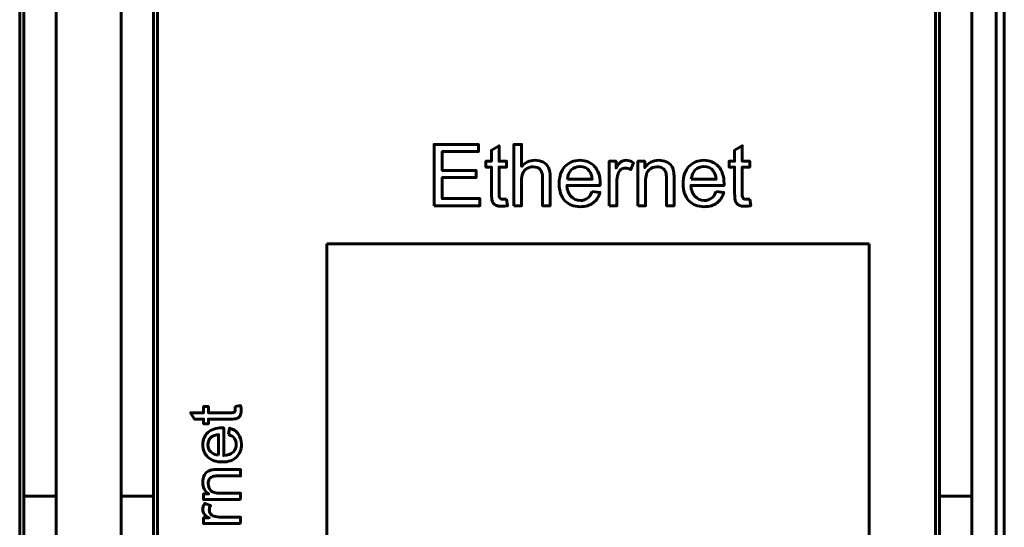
# Model space of a CAD drawing. Header units: millimetres. Extents: x -13 to 39, y -19 to 89.
# Tile 8 of 18: x 15 to 39, y 24 to 37. Entities that reach past the tile are written whole.
import ezdxf

# ---------------------------------------------------------------- set-up
doc = ezdxf.new("R2010")
doc.units = ezdxf.units.MM
doc.linetypes.add('K5LT_BASIC', pattern=[0])

msp = doc.modelspace()

# ---------------------------------------------------------------- linework, layer by layer
at = {"color": 150, "linetype": 'K5LT_BASIC', "lineweight": 60, "true_color": 0x0080ff}
for p, q in [((38.739, 61.118), (38.739, 8.557)), ((38.939, 61.118), (38.939, 8.557)), ((14.639, 22.438), (14.639, 47.238)), ((18.039, 22.438), (18.039, 47.238)), ((37.239, 22.438), (37.239, 47.238)), ((14.739, 44.413), (14.739, 25.262)), ((15.539, 25.262), (15.539, 44.413)), ((17.139, 25.262), (17.139, 44.413)), ((17.939, 44.413), (17.939, 25.262)), ((37.339, 44.413), (37.339, 25.262)), ((38.139, 25.262), (38.139, 44.413)), ((22.217, 14.783), (22.217, 31.492)), ((22.217, 31.492), (35.6, 31.492)), ((35.6, 31.492), (35.6, 14.783)), ((15.539, 25.262), (14.739, 25.262)), ((14.739, 23.338), (14.739, 25.262)), ((15.539, 23.645), (15.539, 25.262)), ((17.139, 23.645), (17.139, 25.262)), ((17.939, 25.262), (17.139, 25.262)), ((17.939, 25.262), (17.939, 23.338)), ((37.339, 25.262), (37.339, 23.338)), ((38.139, 25.262), (37.339, 25.262)), ((38.139, 23.645), (38.139, 25.262))]:
    msp.add_line(p, q, dxfattribs=at)
for points, knots in [([(24.866, 32.435), (24.866, 32.435), (24.866, 33.951), (24.866, 33.951), (25.96, 33.951), (25.96, 33.951), (25.96, 33.773), (25.96, 33.773), (25.067, 33.773), (25.067, 33.773), (25.067, 33.308), (25.067, 33.308), (25.903, 33.308), (25.903, 33.308), (25.903, 33.13), (25.903, 33.13), (25.067, 33.13), (25.067, 33.13), (25.067, 32.613), (25.067, 32.613), (25.996, 32.613), (25.996, 32.613), (25.996, 32.435), (25.996, 32.435), (24.866, 32.435), (24.866, 32.435)], [0, 0, 0, 0, 0.083333, 0.083333, 0.166667, 0.166667, 0.25, 0.25, 0.333333, 0.333333, 0.416667, 0.416667, 0.5, 0.5, 0.583333, 0.583333, 0.666667, 0.666667, 0.75, 0.75, 0.833333, 0.833333, 0.916667, 0.916667, 1, 1, 1, 1]), ([(26.654, 32.602), (26.654, 32.602), (26.68, 32.437), (26.68, 32.437), (26.627, 32.426), (26.581, 32.421), (26.54, 32.421), (26.472, 32.421), (26.42, 32.431), (26.383, 32.453), (26.346, 32.474), (26.319, 32.502), (26.304, 32.537), (26.289, 32.572), (26.282, 32.645), (26.282, 32.757), (26.282, 32.757), (26.282, 33.39), (26.282, 33.39), (26.144, 33.39), (26.144, 33.39), (26.144, 33.534), (26.144, 33.534), (26.282, 33.534), (26.282, 33.534), (26.282, 33.806), (26.282, 33.806), (26.468, 33.917), (26.468, 33.917), (26.468, 33.534), (26.468, 33.534), (26.654, 33.534), (26.654, 33.534), (26.654, 33.39), (26.654, 33.39), (26.468, 33.39), (26.468, 33.39), (26.468, 32.747), (26.468, 32.747), (26.468, 32.693), (26.471, 32.659), (26.478, 32.644), (26.484, 32.629), (26.495, 32.617), (26.51, 32.608), (26.524, 32.599), (26.546, 32.594), (26.573, 32.594), (26.594, 32.594), (26.621, 32.597), (26.654, 32.602)], [0, 0, 0, 0, 0.05, 0.05, 0.05, 0.1, 0.1, 0.1, 0.15, 0.15, 0.15, 0.2, 0.2, 0.2, 0.25, 0.25, 0.25, 0.3, 0.3, 0.35, 0.35, 0.4, 0.4, 0.45, 0.45, 0.5, 0.5, 0.55, 0.55, 0.6, 0.6, 0.65, 0.65, 0.7, 0.7, 0.75, 0.75, 0.8, 0.8, 0.8, 0.85, 0.85, 0.85, 0.9, 0.9, 0.9, 0.95, 0.95, 0.95, 1, 1, 1, 1]), ([(26.838, 32.435), (26.838, 32.435), (26.838, 33.951), (26.838, 33.951), (27.024, 33.951), (27.024, 33.951), (27.024, 33.406), (27.024, 33.406), (27.111, 33.507), (27.22, 33.557), (27.352, 33.557), (27.432, 33.557), (27.503, 33.541), (27.563, 33.509), (27.622, 33.477), (27.665, 33.433), (27.691, 33.377), (27.716, 33.32), (27.729, 33.238), (27.729, 33.131), (27.729, 33.131), (27.729, 32.435), (27.729, 32.435), (27.543, 32.435), (27.543, 32.435), (27.543, 33.13), (27.543, 33.13), (27.543, 33.223), (27.523, 33.291), (27.483, 33.333), (27.443, 33.375), (27.386, 33.396), (27.313, 33.396), (27.258, 33.396), (27.207, 33.382), (27.158, 33.354), (27.11, 33.325), (27.076, 33.286), (27.055, 33.237), (27.035, 33.189), (27.024, 33.121), (27.024, 33.035), (27.024, 33.035), (27.024, 32.435), (27.024, 32.435), (26.838, 32.435), (26.838, 32.435)], [0, 0, 0, 0, 0.058824, 0.058824, 0.117647, 0.117647, 0.176471, 0.176471, 0.176471, 0.235294, 0.235294, 0.235294, 0.294118, 0.294118, 0.294118, 0.352941, 0.352941, 0.352941, 0.411765, 0.411765, 0.411765, 0.470588, 0.470588, 0.529412, 0.529412, 0.588235, 0.588235, 0.588235, 0.647059, 0.647059, 0.647059, 0.705882, 0.705882, 0.705882, 0.764706, 0.764706, 0.764706, 0.823529, 0.823529, 0.823529, 0.882353, 0.882353, 0.882353, 0.941176, 0.941176, 1, 1, 1, 1]), ([(32.656, 32.602), (32.656, 32.602), (32.681, 32.437), (32.681, 32.437), (32.629, 32.426), (32.582, 32.421), (32.541, 32.421), (32.474, 32.421), (32.422, 32.431), (32.384, 32.453), (32.347, 32.474), (32.321, 32.502), (32.306, 32.537), (32.291, 32.572), (32.284, 32.645), (32.284, 32.757), (32.284, 32.757), (32.284, 33.39), (32.284, 33.39), (32.146, 33.39), (32.146, 33.39), (32.146, 33.534), (32.146, 33.534), (32.284, 33.534), (32.284, 33.534), (32.284, 33.806), (32.284, 33.806), (32.47, 33.917), (32.47, 33.917), (32.47, 33.534), (32.47, 33.534), (32.656, 33.534), (32.656, 33.534), (32.656, 33.39), (32.656, 33.39), (32.47, 33.39), (32.47, 33.39), (32.47, 32.747), (32.47, 32.747), (32.47, 32.693), (32.473, 32.659), (32.48, 32.644), (32.486, 32.629), (32.497, 32.617), (32.511, 32.608), (32.526, 32.599), (32.547, 32.594), (32.575, 32.594), (32.595, 32.594), (32.623, 32.597), (32.656, 32.602)], [0, 0, 0, 0, 0.05, 0.05, 0.05, 0.1, 0.1, 0.1, 0.15, 0.15, 0.15, 0.2, 0.2, 0.2, 0.25, 0.25, 0.25, 0.3, 0.3, 0.35, 0.35, 0.4, 0.4, 0.45, 0.45, 0.5, 0.5, 0.55, 0.55, 0.6, 0.6, 0.65, 0.65, 0.7, 0.7, 0.75, 0.75, 0.8, 0.8, 0.8, 0.85, 0.85, 0.85, 0.9, 0.9, 0.9, 0.95, 0.95, 0.95, 1, 1, 1, 1]), ([(28.765, 32.791), (28.765, 32.791), (28.957, 32.766), (28.957, 32.766), (28.927, 32.654), (28.871, 32.567), (28.789, 32.505), (28.707, 32.443), (28.603, 32.412), (28.476, 32.412), (28.315, 32.412), (28.188, 32.462), (28.095, 32.56), (28.001, 32.659), (27.954, 32.797), (27.954, 32.976), (27.954, 33.16), (28.001, 33.303), (28.096, 33.405), (28.191, 33.507), (28.314, 33.557), (28.465, 33.557), (28.612, 33.557), (28.731, 33.508), (28.824, 33.408), (28.917, 33.308), (28.964, 33.167), (28.964, 32.986), (28.964, 32.976), (28.963, 32.959), (28.962, 32.937), (28.962, 32.937), (28.144, 32.937), (28.144, 32.937), (28.151, 32.817), (28.185, 32.724), (28.247, 32.661), (28.308, 32.597), (28.384, 32.565), (28.476, 32.565), (28.544, 32.565), (28.602, 32.583), (28.65, 32.619), (28.698, 32.655), (28.736, 32.712), (28.765, 32.791)], [0, 0, 0, 0, 0.066667, 0.066667, 0.066667, 0.133333, 0.133333, 0.133333, 0.2, 0.2, 0.2, 0.266667, 0.266667, 0.266667, 0.333333, 0.333333, 0.333333, 0.4, 0.4, 0.4, 0.466667, 0.466667, 0.466667, 0.533333, 0.533333, 0.533333, 0.6, 0.6, 0.6, 0.666667, 0.666667, 0.666667, 0.733333, 0.733333, 0.733333, 0.8, 0.8, 0.8, 0.866667, 0.866667, 0.866667, 0.933333, 0.933333, 0.933333, 1, 1, 1, 1]), ([(29.19, 32.435), (29.19, 32.435), (29.19, 33.534), (29.19, 33.534), (29.358, 33.534), (29.358, 33.534), (29.358, 33.366), (29.358, 33.366), (29.4, 33.444), (29.44, 33.495), (29.476, 33.52), (29.512, 33.545), (29.552, 33.557), (29.596, 33.557), (29.658, 33.557), (29.722, 33.538), (29.787, 33.498), (29.787, 33.498), (29.721, 33.327), (29.721, 33.327), (29.676, 33.352), (29.631, 33.365), (29.585, 33.365), (29.545, 33.365), (29.509, 33.352), (29.476, 33.328), (29.444, 33.304), (29.421, 33.27), (29.408, 33.226), (29.387, 33.16), (29.377, 33.088), (29.377, 33.009), (29.377, 33.009), (29.377, 32.435), (29.377, 32.435), (29.19, 32.435), (29.19, 32.435)], [0, 0, 0, 0, 0.076923, 0.076923, 0.153846, 0.153846, 0.230769, 0.230769, 0.230769, 0.307692, 0.307692, 0.307692, 0.384615, 0.384615, 0.384615, 0.461538, 0.461538, 0.461538, 0.538462, 0.538462, 0.538462, 0.615385, 0.615385, 0.615385, 0.692308, 0.692308, 0.692308, 0.769231, 0.769231, 0.769231, 0.846154, 0.846154, 0.846154, 0.923077, 0.923077, 1, 1, 1, 1]), ([(29.897, 32.435), (29.897, 32.435), (29.897, 33.534), (29.897, 33.534), (30.065, 33.534), (30.065, 33.534), (30.065, 33.378), (30.065, 33.378), (30.145, 33.498), (30.261, 33.557), (30.413, 33.557), (30.48, 33.557), (30.54, 33.545), (30.596, 33.522), (30.651, 33.498), (30.693, 33.467), (30.72, 33.428), (30.748, 33.39), (30.767, 33.344), (30.778, 33.291), (30.785, 33.256), (30.788, 33.196), (30.788, 33.11), (30.788, 33.11), (30.788, 32.435), (30.788, 32.435), (30.602, 32.435), (30.602, 32.435), (30.602, 33.103), (30.602, 33.103), (30.602, 33.179), (30.595, 33.236), (30.581, 33.273), (30.566, 33.31), (30.54, 33.34), (30.504, 33.363), (30.467, 33.385), (30.424, 33.396), (30.374, 33.396), (30.295, 33.396), (30.227, 33.371), (30.17, 33.321), (30.112, 33.271), (30.084, 33.175), (30.084, 33.035), (30.084, 33.035), (30.084, 32.435), (30.084, 32.435), (29.897, 32.435), (29.897, 32.435)], [0, 0, 0, 0, 0.055556, 0.055556, 0.111111, 0.111111, 0.166667, 0.166667, 0.166667, 0.222222, 0.222222, 0.222222, 0.277778, 0.277778, 0.277778, 0.333333, 0.333333, 0.333333, 0.388889, 0.388889, 0.388889, 0.444444, 0.444444, 0.444444, 0.5, 0.5, 0.555556, 0.555556, 0.611111, 0.611111, 0.611111, 0.666667, 0.666667, 0.666667, 0.722222, 0.722222, 0.722222, 0.777778, 0.777778, 0.777778, 0.833333, 0.833333, 0.833333, 0.888889, 0.888889, 0.888889, 0.944444, 0.944444, 1, 1, 1, 1]), ([(31.824, 32.791), (31.824, 32.791), (32.016, 32.766), (32.016, 32.766), (31.986, 32.654), (31.93, 32.567), (31.849, 32.505), (31.767, 32.443), (31.662, 32.412), (31.535, 32.412), (31.375, 32.412), (31.248, 32.462), (31.154, 32.56), (31.06, 32.659), (31.013, 32.797), (31.013, 32.976), (31.013, 33.16), (31.06, 33.303), (31.155, 33.405), (31.25, 33.507), (31.373, 33.557), (31.525, 33.557), (31.671, 33.557), (31.791, 33.508), (31.883, 33.408), (31.976, 33.308), (32.023, 33.167), (32.023, 32.986), (32.023, 32.976), (32.022, 32.959), (32.022, 32.937), (32.022, 32.937), (31.204, 32.937), (31.204, 32.937), (31.211, 32.817), (31.245, 32.724), (31.306, 32.661), (31.367, 32.597), (31.444, 32.565), (31.535, 32.565), (31.603, 32.565), (31.661, 32.583), (31.709, 32.619), (31.758, 32.655), (31.796, 32.712), (31.824, 32.791)], [0, 0, 0, 0, 0.066667, 0.066667, 0.066667, 0.133333, 0.133333, 0.133333, 0.2, 0.2, 0.2, 0.266667, 0.266667, 0.266667, 0.333333, 0.333333, 0.333333, 0.4, 0.4, 0.4, 0.466667, 0.466667, 0.466667, 0.533333, 0.533333, 0.533333, 0.6, 0.6, 0.6, 0.666667, 0.666667, 0.666667, 0.733333, 0.733333, 0.733333, 0.8, 0.8, 0.8, 0.866667, 0.866667, 0.866667, 0.933333, 0.933333, 0.933333, 1, 1, 1, 1]), ([(28.155, 33.09), (28.155, 33.09), (28.767, 33.09), (28.767, 33.09), (28.759, 33.182), (28.735, 33.251), (28.696, 33.297), (28.638, 33.369), (28.561, 33.405), (28.466, 33.405), (28.381, 33.405), (28.309, 33.376), (28.251, 33.319), (28.193, 33.262), (28.161, 33.185), (28.155, 33.09)], [0, 0, 0, 0, 0.2, 0.2, 0.2, 0.4, 0.4, 0.4, 0.6, 0.6, 0.6, 0.8, 0.8, 0.8, 1, 1, 1, 1]), ([(31.214, 33.09), (31.214, 33.09), (31.826, 33.09), (31.826, 33.09), (31.818, 33.182), (31.794, 33.251), (31.756, 33.297), (31.697, 33.369), (31.62, 33.405), (31.526, 33.405), (31.44, 33.405), (31.369, 33.376), (31.311, 33.319), (31.253, 33.262), (31.221, 33.185), (31.214, 33.09)], [0, 0, 0, 0, 0.2, 0.2, 0.2, 0.4, 0.4, 0.4, 0.6, 0.6, 0.6, 0.8, 0.8, 0.8, 1, 1, 1, 1]), ([(19.953, 27.477), (19.953, 27.477), (20.09, 27.499), (20.09, 27.499), (20.1, 27.455), (20.104, 27.416), (20.104, 27.382), (20.104, 27.326), (20.095, 27.282), (20.078, 27.251), (20.06, 27.22), (20.036, 27.198), (20.007, 27.186), (19.978, 27.173), (19.917, 27.167), (19.824, 27.167), (19.824, 27.167), (19.296, 27.167), (19.296, 27.167), (19.296, 27.052), (19.296, 27.052), (19.176, 27.052), (19.176, 27.052), (19.176, 27.167), (19.176, 27.167), (18.95, 27.167), (18.95, 27.167), (18.857, 27.322), (18.857, 27.322), (19.176, 27.322), (19.176, 27.322), (19.176, 27.477), (19.176, 27.477), (19.296, 27.477), (19.296, 27.477), (19.296, 27.322), (19.296, 27.322), (19.833, 27.322), (19.833, 27.322), (19.877, 27.322), (19.906, 27.325), (19.918, 27.33), (19.931, 27.336), (19.941, 27.344), (19.948, 27.357), (19.956, 27.369), (19.96, 27.387), (19.96, 27.41), (19.96, 27.427), (19.958, 27.449), (19.953, 27.477)], [0, 0, 0, 0, 0.05, 0.05, 0.05, 0.1, 0.1, 0.1, 0.15, 0.15, 0.15, 0.2, 0.2, 0.2, 0.25, 0.25, 0.25, 0.3, 0.3, 0.35, 0.35, 0.4, 0.4, 0.45, 0.45, 0.5, 0.5, 0.55, 0.55, 0.6, 0.6, 0.65, 0.65, 0.7, 0.7, 0.75, 0.75, 0.8, 0.8, 0.8, 0.85, 0.85, 0.85, 0.9, 0.9, 0.9, 0.95, 0.95, 0.95, 1, 1, 1, 1]), ([(19.796, 26.784), (19.796, 26.784), (19.817, 26.944), (19.817, 26.944), (19.91, 26.919), (19.983, 26.873), (20.034, 26.804), (20.085, 26.736), (20.111, 26.649), (20.111, 26.543), (20.111, 26.41), (20.07, 26.304), (19.988, 26.226), (19.906, 26.147), (19.79, 26.108), (19.642, 26.108), (19.488, 26.108), (19.369, 26.148), (19.284, 26.227), (19.199, 26.306), (19.157, 26.408), (19.157, 26.535), (19.157, 26.657), (19.199, 26.756), (19.365, 26.911), (19.482, 26.95), (19.633, 26.95), (19.642, 26.95), (19.656, 26.949), (19.674, 26.949), (19.674, 26.949), (19.674, 26.267), (19.674, 26.267), (19.774, 26.273), (19.851, 26.301), (19.904, 26.352), (19.958, 26.403), (19.984, 26.467), (19.984, 26.543), (19.984, 26.6), (19.969, 26.648), (19.939, 26.688), (19.909, 26.729), (19.861, 26.76), (19.796, 26.784)], [0, 0, 0, 0, 0.066667, 0.066667, 0.066667, 0.133333, 0.133333, 0.133333, 0.2, 0.2, 0.2, 0.266667, 0.266667, 0.266667, 0.333333, 0.333333, 0.333333, 0.4, 0.4, 0.4, 0.466667, 0.466667, 0.466667, 0.533333, 0.533333, 0.6, 0.6, 0.6, 0.666667, 0.666667, 0.666667, 0.733333, 0.733333, 0.733333, 0.8, 0.8, 0.8, 0.866667, 0.866667, 0.866667, 0.933333, 0.933333, 0.933333, 1, 1, 1, 1]), ([(19.547, 26.276), (19.547, 26.276), (19.547, 26.786), (19.547, 26.786), (19.47, 26.779), (19.412, 26.759), (19.374, 26.727), (19.314, 26.678), (19.284, 26.614), (19.284, 26.535), (19.284, 26.464), (19.308, 26.405), (19.356, 26.356), (19.403, 26.308), (19.467, 26.281), (19.547, 26.276)], [0, 0, 0, 0, 0.2, 0.2, 0.2, 0.4, 0.4, 0.4, 0.6, 0.6, 0.6, 0.8, 0.8, 0.8, 1, 1, 1, 1]), ([(20.092, 25.178), (20.092, 25.178), (19.176, 25.178), (19.176, 25.178), (19.176, 25.318), (19.176, 25.318), (19.306, 25.318), (19.306, 25.318), (19.207, 25.385), (19.157, 25.482), (19.157, 25.609), (19.157, 25.664), (19.167, 25.714), (19.206, 25.807), (19.233, 25.841), (19.265, 25.864), (19.297, 25.887), (19.335, 25.903), (19.379, 25.913), (19.408, 25.918), (19.458, 25.921), (19.53, 25.921), (19.53, 25.921), (20.092, 25.921), (20.092, 25.921), (20.092, 25.766), (20.092, 25.766), (19.536, 25.766), (19.536, 25.766), (19.473, 25.766), (19.425, 25.76), (19.394, 25.748), (19.363, 25.736), (19.338, 25.714), (19.319, 25.684), (19.301, 25.653), (19.291, 25.617), (19.291, 25.576), (19.291, 25.51), (19.312, 25.453), (19.354, 25.405), (19.396, 25.358), (19.475, 25.334), (19.592, 25.334), (19.592, 25.334), (20.092, 25.334), (20.092, 25.334), (20.092, 25.178), (20.092, 25.178)], [0, 0, 0, 0, 0.055556, 0.055556, 0.111111, 0.111111, 0.166667, 0.166667, 0.166667, 0.222222, 0.222222, 0.222222, 0.277778, 0.277778, 0.333333, 0.333333, 0.333333, 0.388889, 0.388889, 0.388889, 0.444444, 0.444444, 0.444444, 0.5, 0.5, 0.555556, 0.555556, 0.611111, 0.611111, 0.611111, 0.666667, 0.666667, 0.666667, 0.722222, 0.722222, 0.722222, 0.777778, 0.777778, 0.777778, 0.833333, 0.833333, 0.833333, 0.888889, 0.888889, 0.888889, 0.944444, 0.944444, 1, 1, 1, 1]), ([(20.092, 24.589), (20.092, 24.589), (19.176, 24.589), (19.176, 24.589), (19.176, 24.729), (19.176, 24.729), (19.317, 24.729), (19.317, 24.729), (19.252, 24.764), (19.209, 24.797), (19.188, 24.827), (19.167, 24.858), (19.157, 24.891), (19.157, 24.927), (19.157, 24.979), (19.174, 25.033), (19.206, 25.087), (19.206, 25.087), (19.349, 25.031), (19.349, 25.031), (19.328, 24.994), (19.318, 24.956), (19.318, 24.919), (19.318, 24.885), (19.328, 24.854), (19.348, 24.828), (19.368, 24.801), (19.397, 24.782), (19.433, 24.77), (19.488, 24.753), (19.548, 24.745), (19.614, 24.745), (19.614, 24.745), (20.092, 24.745), (20.092, 24.745), (20.092, 24.589), (20.092, 24.589)], [0, 0, 0, 0, 0.076923, 0.076923, 0.153846, 0.153846, 0.230769, 0.230769, 0.230769, 0.307692, 0.307692, 0.307692, 0.384615, 0.384615, 0.384615, 0.461538, 0.461538, 0.461538, 0.538462, 0.538462, 0.538462, 0.615385, 0.615385, 0.615385, 0.692308, 0.692308, 0.692308, 0.769231, 0.769231, 0.769231, 0.846154, 0.846154, 0.846154, 0.923077, 0.923077, 1, 1, 1, 1])]:
    msp.add_open_spline(points, degree=3, knots=knots, dxfattribs=at)

doc.saveas('drawing.dxf')
